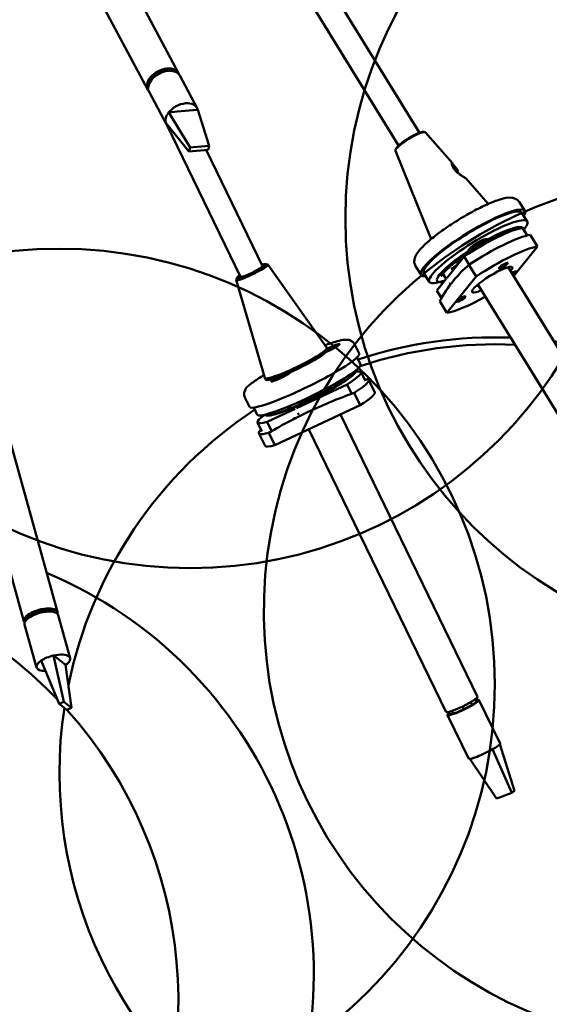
# Model space of a CAD drawing. Header units: millimetres. Extents: x 224 to 3432, y 73 to 2441.
# Tile 25 of 27: x 3089 to 3241, y 1639 to 1921. Entities that reach past the tile are written whole.
import ezdxf

# ---------------------------------------------------------------- set-up
doc = ezdxf.new("R2010")
doc.units = ezdxf.units.MM
doc.header["$LTSCALE"] = 12
doc.layers.add('Widoczne (ISO)', color=7, linetype='Continuous', lineweight=50)

msp = doc.modelspace()

# ---------------------------------------------------------------- linework, layer by layer
at = {"layer": 'Widoczne (ISO)'}
for p, q in [((2951.41, 2284.45), (3197.26, 1885.08)), ((2982.68, 2247.02), (3203.22, 1888.75)), ((3100.34, 1969.11), (3134.1, 1905.81)), ((3091.45, 1964.54), (3125.28, 1901.1)), ((3129.7, 1906.44), (3127.17, 1905.08)), ((3127.17, 1905.08), (3127.28, 1904.88)), ((3127.42, 1905.34), (3127.47, 1905.24)), ((3128.51, 1906.02), (3128.6, 1905.85)), ((3129.81, 1906.23), (3129.7, 1906.44)), ((3134.46, 1905.14), (3139.43, 1895.83)), ((3125.64, 1900.44), (3130.6, 1891.12)), ((3131.26, 1894.56), (3133.7, 1894.79)), ((3137.4, 1884.46), (3131.26, 1894.56)), ((3133.7, 1894.79), (3137.17, 1895.13)), ((3137.17, 1895.13), (3139.61, 1895.36)), ((3142.87, 1884.99), (3139.61, 1895.36)), ((3137.09, 1883.35), (3130.42, 1891.59)), ((3130.79, 1890.83), (3151.87, 1847.43)), ((3204.35, 1888.99), (3204.78, 1888.93)), ((3204.98, 1888.84), (3212.73, 1880.01)), ((3138.41, 1884.56), (3137.4, 1884.46)), ((3141.87, 1884.89), (3138.41, 1884.56)), ((3142.87, 1884.99), (3141.87, 1884.89)), ((3142.56, 1883.87), (3142.87, 1884.99)), ((3137.4, 1884.46), (3137.09, 1883.35)), ((3137.09, 1883.35), (3138.09, 1883.44)), ((3138.09, 1883.44), (3141.55, 1883.78)), ((3141.55, 1883.78), (3142.56, 1883.87)), ((3141.98, 1883.82), (3158.17, 1850.49)), ((3196.39, 1883.55), (3206.61, 1858.24)), ((3196.55, 1884.18), (3196.4, 1883.77)), ((3212.79, 1879.72), (3212.54, 1879.78)), ((3213.42, 1878.29), (3214.3, 1877.78)), ((3214.82, 1876.94), (3213.99, 1877.42)), ((3216.54, 1875.66), (3222.98, 1868.32)), ((3233.48, 1866.3), (3231.94, 1868.82)), ((3232.63, 1865.78), (3234.18, 1863.27)), ((3225.39, 1859.78), (3225.92, 1858.91)), ((3232.82, 1861.42), (3234.15, 1859.27)), ((3237.1, 1856.1), (3235.04, 1859.44)), ((3222.15, 1858.22), (3222.62, 1857.46)), ((3222.59, 1858.13), (3222.62, 1857.46)), ((3222.83, 1858.21), (3223.24, 1857.55)), ((3217.48, 1854.43), (3217.44, 1855.09)), ((3230.29, 1847.65), (3237.1, 1856.1)), ((3159.17, 1851.07), (3159.6, 1850.96)), ((3159.68, 1850.92), (3176.66, 1827.05)), ((3216.03, 1853.2), (3211.06, 1847.04)), ((3212.55, 1849.79), (3214.15, 1850.97)), ((3214.34, 1851.62), (3214.52, 1851.33)), ((3216.03, 1853.2), (3217.48, 1850.85)), ((3217.45, 1850.83), (3219.51, 1847.48)), ((3203.68, 1847.96), (3202.13, 1850.47)), ((3204.53, 1848.48), (3206.07, 1845.97)), ((3209.87, 1848.42), (3210.87, 1846.79)), ((3212.42, 1849.99), (3212.86, 1849.27)), ((3228.73, 1850.17), (3276.5, 1772.59)), ((3150.6, 1846.5), (3158.86, 1818.4)), ((3150.8, 1847), (3150.61, 1846.59)), ((3210.92, 1846.86), (3208.18, 1843.46)), ((3219.51, 1847.48), (3211.11, 1837.07)), ((3220.03, 1845.23), (3267.98, 1767.35)), ((3208.18, 1843.46), (3209.53, 1841.26)), ((3211.11, 1837.07), (3209.05, 1840.41)), ((3076.45, 1833.74), (3099.32, 1751.23)), ((3066.65, 1831.68), (3089.68, 1748.56)), ((3185.94, 1825.35), (3184.64, 1828.03)), ((3176.89, 1826.59), (3176.67, 1827.03)), ((3176.84, 1826.29), (3176.89, 1826.43)), ((3176.85, 1826.31), (3176.99, 1826.41)), ((3176.94, 1826.42), (3176.88, 1826.39)), ((3176.89, 1826.42), (3176.9, 1826.42)), ((3176.91, 1826.52), (3176.97, 1826.54)), ((3176.91, 1826.44), (3176.93, 1826.42)), ((3177.03, 1826.44), (3177.1, 1826.32)), ((3177.05, 1826.72), (3177.38, 1826.75)), ((3177.24, 1826.68), (3177.05, 1826.72)), ((3177.09, 1826.32), (3177.35, 1826.55)), ((3177.92, 1826.72), (3177.6, 1826.69)), ((3177.88, 1827.13), (3177.63, 1826.89)), ((3177.73, 1826.76), (3177.92, 1826.72)), ((3177.95, 1827), (3177.99, 1826.89)), ((3178.46, 1827.36), (3177.98, 1827.03)), ((3178.65, 1827.13), (3178.01, 1826.9)), ((3178.03, 1827.02), (3178.86, 1827.44)), ((3178.06, 1827), (3178.09, 1826.93)), ((3178.86, 1827.44), (3178.08, 1827.02)), ((3178.95, 1827.36), (3178.19, 1827.04)), ((3179.96, 1827.92), (3180.04, 1827.76)), ((3185.35, 1824.29), (3186.34, 1822.24)), ((3166.01, 1819.94), (3166.07, 1819.83)), ((3186.46, 1820.03), (3187.71, 1817.46)), ((3159.08, 1817.94), (3158.86, 1818.38)), ((3159.34, 1817.79), (3159.21, 1817.84)), ((3161.04, 1817.59), (3161.12, 1817.42)), ((3162.09, 1818.08), (3162.91, 1818.5)), ((3162.93, 1818.49), (3162.09, 1818.08)), ((3162.12, 1818.22), (3162.83, 1818.5)), ((3162.38, 1818.1), (3162.94, 1818.45)), ((3162.5, 1818.48), (3163.07, 1818.66)), ((3162.9, 1818.29), (3163.27, 1818.57)), ((3162.94, 1818.53), (3162.96, 1818.5)), ((3163, 1818.5), (3163.05, 1818.41)), ((3163.35, 1818.8), (3163.33, 1818.83)), ((3163.35, 1818.83), (3163.46, 1818.73)), ((3163.45, 1818.87), (3163.49, 1818.87)), ((3163.74, 1818.69), (3163.54, 1818.71)), ((3163.68, 1818.78), (3163.74, 1818.69)), ((3164.52, 1819.1), (3163.95, 1818.92)), ((3164.03, 1819.08), (3164.07, 1818.96)), ((3164.09, 1819.09), (3164.55, 1819.31)), ((3164.09, 1819.05), (3164.12, 1818.97)), ((3164.65, 1819.36), (3164.11, 1819.08)), ((3164.9, 1819.36), (3164.19, 1819.08)), ((3180.31, 1817.47), (3180.62, 1816.85)), ((3182.88, 1819.05), (3183.17, 1818.45)), ((3190.39, 1814.22), (3188.66, 1817.79)), ((3182.45, 1816.49), (3167.98, 1809.72)), ((3177.04, 1815.07), (3177.09, 1814.97)), ((3177.76, 1815.77), (3177.88, 1816.09)), ((3182.45, 1816.49), (3183.7, 1813.92)), ((3184.51, 1814.1), (3186.25, 1810.53)), ((3154.46, 1810.06), (3153.16, 1812.74)), ((3168.7, 1811.54), (3169.2, 1810.52)), ((3155.66, 1809.87), (3156.66, 1807.82)), ((3167.55, 1809.52), (3159.56, 1805.79)), ((3186.25, 1810.53), (3161.77, 1799.08)), ((3165.95, 1810.34), (3166.53, 1809.15)), ((3156.78, 1805.61), (3158.02, 1803.05)), ((3159.56, 1805.79), (3160.81, 1803.22)), ((3180.54, 1807.86), (3219.87, 1726.87)), ((3161.77, 1799.08), (3160.04, 1802.66)), ((3171.48, 1803.62), (3210.88, 1722.51)), ((3158.91, 1798.93), (3157.18, 1802.5)), ((3095.53, 1751.85), (3095.54, 1751.83)), ((3095.55, 1751.83), (3095.71, 1751.26)), ((3097.85, 1751.69), (3095.55, 1751.83)), ((3096.12, 1751.9), (3096.15, 1751.79)), ((3096.24, 1751.79), (3096.21, 1751.91)), ((3096.41, 1751.91), (3096.45, 1751.78)), ((3096.42, 1751.91), (3096.46, 1751.78)), ((3097.95, 1751.3), (3097.85, 1751.69)), ((3092.1, 1750.77), (3090.51, 1749.43)), ((3090.51, 1749.43), (3090.6, 1749.13)), ((3091.81, 1750.63), (3091.84, 1750.55)), ((3092.25, 1750.21), (3092.1, 1750.77)), ((3092.18, 1750.81), (3092.17, 1750.83)), ((3099.56, 1750.34), (3102.99, 1737.98)), ((3089.92, 1747.67), (3093.35, 1735.31)), ((3098.23, 1738.73), (3099.24, 1737.94)), ((3101.14, 1725.45), (3098.23, 1738.73)), ((3099.24, 1737.94), (3100.67, 1736.82)), ((3099.79, 1724.9), (3094.66, 1737.27)), ((3100.67, 1736.82), (3101.68, 1736.03)), ((3103.39, 1723.68), (3101.68, 1736.03)), ((3219.34, 1726.26), (3219.64, 1725.65)), ((3101.14, 1725.45), (3099.79, 1724.9)), ((3099.79, 1724.9), (3100.21, 1724.57)), ((3100.21, 1724.57), (3101.64, 1723.45)), ((3101.55, 1725.12), (3101.14, 1725.45)), ((3102.98, 1724), (3101.55, 1725.12)), ((3101.64, 1723.45), (3102.05, 1723.13)), ((3102.05, 1723.13), (3103.39, 1723.68)), ((3103.39, 1723.68), (3102.98, 1724)), ((3215.58, 1724.13), (3215.98, 1723.31)), ((3215.98, 1723.31), (3218.37, 1724.6)), ((3218.37, 1724.6), (3217.99, 1725.39)), ((3220.31, 1725.98), (3226.38, 1713.48)), ((3211.31, 1721.61), (3217.39, 1709.11)), ((3211.69, 1722.55), (3211.98, 1721.95)), ((3211.98, 1721.95), (3212.96, 1722.06)), ((3212.96, 1722.06), (3212.59, 1722.84)), ((3230.55, 1699.88), (3226.3, 1713.27)), ((3229.78, 1699.35), (3224.22, 1711.84)), ((3225.36, 1697.7), (3217.65, 1709.05)), ((3228.97, 1699.05), (3226.17, 1698)), ((3229.78, 1699.35), (3228.97, 1699.05)), ((3230.55, 1699.88), (3229.78, 1699.35)), ((3226.17, 1698), (3225.36, 1697.7))]:
    msp.add_line(p, q, dxfattribs=at)
for centre in [(3137.5, 1888.82), (3306.97, 1864.19), (3099.88, 1730.47)]:
    msp.add_circle(centre, 125, dxfattribs=at)
for centre, radius, start, end in [((3283.57, 1751.56), 125, 86.9262, 80.293), ((3224.92, 1705.04), 125, 171.4151, 82.2229), ((3224.92, 1705.04), 125, 87.9303, 108.3206), ((3224.92, 1705.04), 123, 87.307, 108.3176), ((3224.92, 1705.04), 125, 123.491, 168.3777), ((3047.88, 1647.17), 125, 72.8846, 67.258), ((3009.04, 1639.66), 125, 107.4039, 41.9029), ((3009.04, 1639.66), 125, 43.7969, 74.495)]:
    msp.add_arc(centre, radius, start, end, dxfattribs=at)
for centre, major_axis, ratio, start_param, end_param in [((3129.69, 1903.45), (4.41, 2.35), 0.657155, 6.168233, 9.539731), ((3130.05, 1902.79), (-4.41, -2.35), 0.657155, 3.141593, 6.283185), ((3129.69, 1903.45), (-3.79, -2.02), 0.657155, 3.69618, 5.728598), ((3129.69, 1903.45), (3.75, 2), 0.657155, 1.920704, 2.526987), ((3129.52, 1903.79), (3.35, 1.79), 0.657155, 2.118467, 2.284935), ((3129.69, 1903.45), (3.75, 2), 0.657155, 0.614606, 1.231301), ((3129.52, 1903.79), (3.35, 1.79), 0.657155, 0.856658, 1.023126), ((3135.01, 1893.48), (4.41, 2.35), 0.657155, 6.130839, 8.449398), ((3135.01, 1893.48), (-4.41, -2.35), 0.657155, 5.307805, 6.130839), ((3135.01, 1893.48), (-4.41, -2.35), 0.657155, 6.130839, 6.687317), ((3200.7, 1886.17), (-4.3, -2.65), 0.185214, 3.17301, 6.251768), ((3200.55, 1886.42), (4, 2.46), 0.185214, 0.224365, 2.917228), ((3214.12, 1877.61), (-1.35, 2.1), 0.097482, 4.726555, 7.465432), ((3214.12, 1877.61), (1.35, -2.1), 0.097482, 1.010399, 1.182247), ((3218.58, 1857.13), (-14.9, -9.17), 0.185214, 2.8019, 6.622878), ((3218.58, 1857.13), (14.05, 8.65), 0.185214, 0, 3.141593), ((3220.13, 1854.62), (14.05, 8.65), 0.185214, 5.770285, 10.135456), ((3220.65, 1853.77), (-12.34, -7.6), 0.185214, 3.016156, 6.737935), ((3220.5, 1852.44), (-14.05, -8.65), 0.185214, 3.540921, 4.920471), ((3222.04, 1849.93), (14.9, 9.17), 0.185214, 0.409388, 1.768819), ((3220.01, 1856.61), (-2.55, -1.57), 0.185214, 3.041729, 6.183322), ((3220.13, 1854.62), (5.96, 3.67), 0.185214, 0.92976, 1.028022), ((3220.13, 1854.62), (-5.96, -3.67), 0.185214, 5.055436, 6.264009), ((3224.11, 1846.58), (14.9, 9.17), 0.185214, 0.409388, 1.768819), ((3155.02, 1848.96), (4.23, 2.05), 0.119767, 2.410853, 7.013925), ((3155.15, 1848.7), (-4.54, -2.21), 0.119767, 6.140295, 9.567668), ((3155.02, 1848.96), (-3.55, -1.73), 0.119767, 5.801199, 9.906764), ((3224.11, 1846.58), (-5.75, -3.54), 0.185214, 2.611888, 7.187118), ((3155.02, 1848.96), (3.15, 1.53), 0.119767, 3.141593, 6.283185), ((3155.15, 1848.7), (3.28, 1.59), 0.119767, 0.216764, 0.411235), ((3229.76, 1848.13), (1.28, 0.79), 0.185214, 4.845189, 7.721181), ((3155.15, 1848.7), (-3.28, -1.59), 0.119767, 5.871951, 6.066421), ((3213.05, 1846.11), (-1.28, -0.79), 0.185214, 5.643358, 5.959627), ((3224.11, 1846.58), (-14.9, -9.17), 0.185214, 0.409388, 1.329899), ((3177.49, 1826.72), (2.83, 1.38), 0.119767, 4.30661, 8.043853), ((3177.49, 1826.72), (2.47, 1.2), 0.119767, 4.293475, 8.071887), ((3170.2, 1817.71), (-15.74, -7.65), 0.119767, 0, 3.141593), ((3167.77, 1822.71), (8.91, 4.33), 0.119767, 3.121485, 6.303292), ((3167.99, 1822.26), (8.91, 4.33), 0.119767, 3.141593, 6.283185), ((3168.03, 1822.17), (-8.82, -4.28), 0.119767, 0.120929, 3.020663), ((3176.72, 1826.35), (0.192, 0.093), 0.119767, 5.847329, 6.653357), ((3176.64, 1826.53), (-0.227, 0.285), 0.495008, 3.903893, 3.971624), ((3176.84, 1826.35), (0.192, 0.093), 0.119767, 5.588185, 7.215133), ((3177.08, 1826.62), (0.192, 0.093), 0.119767, 4.017388, 5.644337), ((3177.02, 1826.82), (0.32, -0.214), 0.041131, 0.170261, 0.826569), ((3177.33, 1826.98), (0.018, 0.389), 0.168298, 3.432202, 4.08851), ((3177.53, 1826.63), (-0.192, -0.093), 0.119767, 4.276533, 5.903481), ((3177.45, 1826.81), (0.192, 0.093), 0.119767, 4.276533, 5.903481), ((3177.89, 1826.82), (-0.192, -0.093), 0.119767, 4.017388, 5.644337), ((3177.78, 1826.99), (-0.024, -0.39), 0.099294, 5.353024, 5.541023), ((3178.14, 1827.09), (-0.192, -0.093), 0.119767, 5.588185, 7.215133), ((3178.06, 1827.27), (0.194, -0.304), 0.526365, 5.313499, 5.436254), ((3178.26, 1827.09), (-0.192, -0.093), 0.119767, 5.847329, 7.474277), ((3171.5, 1815.03), (14.84, 7.21), 0.119767, 3.141593, 6.283185), ((3171.94, 1814.12), (-13.03, -6.33), 0.119767, 6.248872, 9.459091), ((3163.51, 1818.79), (2.83, 1.38), 0.119767, 2.212215, 6.100676), ((3163.51, 1818.79), (2.47, 1.2), 0.119767, 2.19908, 6.113811), ((3171.62, 1812.82), (14.84, 7.21), 0.119767, 5.470489, 6.774302), ((3162.75, 1818.44), (0.192, 0.093), 0.119767, 5.698351, 7.325299), ((3162.66, 1818.62), (-0.198, 0.302), 0.523914, 3.938619, 4.005484), ((3162.81, 1818.41), (0.192, 0.093), 0.119767, 5.439207, 7.066155), ((3163.21, 1818.75), (0.192, 0.093), 0.119767, 3.86841, 5.495358), ((3163.44, 1818.64), (-0.192, -0.093), 0.119767, 4.127554, 5.754502), ((3163.14, 1818.94), (0.322, -0.217), 0.023143, 5.419324, 6.075631), ((3163.47, 1819.11), (0.024, 0.39), 0.106705, 3.397849, 4.054157), ((3163.59, 1818.94), (0.192, 0.093), 0.119767, 4.127554, 5.322203), ((3163.7, 1819), (-0.028, -0.388), 0.03652, 5.316424, 5.625246), ((3163.82, 1818.83), (-0.192, -0.093), 0.119767, 3.86841, 5.495358), ((3164.22, 1819.17), (-0.192, -0.093), 0.119767, 5.572788, 7.066155), ((3164.28, 1819.14), (-0.192, -0.093), 0.119767, 5.698351, 7.325299), ((3164.13, 1819.35), (0.16, -0.321), 0.53729, 5.358926, 5.430957), ((3180.16, 1816.82), (-1.35, -0.66), 0.119767, 4.425865, 9.291366), ((3172.92, 1810.14), (15.74, 7.65), 0.119767, 5.480549, 6.622878), ((3172.15, 1813.69), (-5.85, -2.84), 0.119767, 0.899832, 2.65638), ((3172.37, 1813.24), (5.4, 2.62), 0.119767, 3.973383, 6.162256), ((3171.62, 1812.82), (6.3, 3.06), 0.119767, 4.240245, 6.400663), ((3174.65, 1806.57), (15.74, 7.65), 0.119767, 5.480549, 6.283185), ((3171.62, 1812.82), (-6.3, -3.06), 0.119767, 5.951435, 6.77098), ((3166.87, 1809.51), (-1.35, -0.66), 0.119767, 5.024543, 7.608726), ((3168.58, 1808.35), (-1.35, -0.66), 0.119767, 1.289741, 1.60601), ((3171.62, 1812.82), (-14.84, -7.21), 0.119767, 5.691179, 6.850039), ((3172.92, 1810.14), (-15.74, -7.65), 0.119767, 5.943493, 6.839979), ((3174.65, 1806.57), (-15.74, -7.65), 0.119767, 0, 0.556794), ((3094.5, 1749.89), (4.82, 1.34), 0.400825, 6.052579, 9.655384), ((3094.5, 1749.89), (4.14, 1.15), 0.400825, 0.065454, 3.076139), ((3094.5, 1749.89), (4.1, 1.13), 0.400825, 1.201053, 2.082447), ((3094.38, 1750.33), (3.66, 1.01), 0.400825, 0.256519, 0.321424), ((3094.5, 1749.89), (4.1, 1.13), 0.400825, 0.088295, 0.51165), ((3094.74, 1749.01), (-4.82, -1.34), 0.400825, 3.141593, 6.283185), ((3094.5, 1749.89), (-4.1, -1.13), 0.400825, 5.913442, 6.19489), ((3094.38, 1750.33), (-3.66, -1.01), 0.400825, 5.961761, 6.112861), ((3098.17, 1736.65), (-4.82, -1.34), 0.400825, 4.588154, 5.411188), ((3098.17, 1736.65), (4.82, 1.34), 0.400825, 5.411188, 7.729747), ((3098.17, 1736.65), (-4.82, -1.34), 0.400825, 5.411188, 7.25444), ((3215.81, 1723.8), (-4.5, -2.18), 0.119767, 5.728208, 9.979756), ((3215.38, 1724.69), (4.5, 2.18), 0.119767, 3.141593, 6.283185), ((3215.81, 1723.8), (3.82, 1.86), 0.119767, 5.38742, 6.268814), ((3215.81, 1723.8), (-3.82, -1.86), 0.119767, 0.675031, 1.556425), ((3221.88, 1711.29), (4.5, 2.18), 0.119767, 5.200272, 6.023305), ((3221.88, 1711.29), (4.5, 2.18), 0.119767, 6.023305, 6.283185), ((3221.88, 1711.29), (-4.5, -2.18), 0.119767, 0, 2.058679)]:
    msp.add_ellipse(centre, major_axis=major_axis, ratio=ratio, start_param=start_param, end_param=end_param, dxfattribs=at)
for centre in [(3227.34, 1850.6), (3215.21, 1841.01)]:
    msp.add_ellipse(centre, major_axis=(1.28, 0.79), ratio=0.185214, dxfattribs=at)
for points, knots in [([(3212.73, 1880.01), (3212.69, 1880.06), (3212.66, 1880.09), (3212.56, 1880.14), (3212.51, 1880.11), (3212.49, 1879.95), (3212.49, 1879.85), (3212.54, 1879.55), (3212.61, 1879.33), (3212.84, 1878.85), (3212.97, 1878.62), (3213.22, 1878.25), (3213.33, 1878.12), (3213.45, 1877.98)], [-0.3971057, -0.3971057, -0.3971057, -0.3971057, -0.3580194, -0.3580194, -0.2682681, -0.2682681, -0.2075181, -0.2075181, -0.116042, -0.116042, -0.0446315, -0.0446315, 0, 0, 0, 0]), ([(3213.45, 1877.98), (3213.6, 1877.81), (3213.77, 1877.63), (3214.27, 1877.16), (3214.62, 1876.88), (3215.05, 1876.58), (3215.16, 1876.5), (3215.54, 1876.25), (3215.82, 1876.08), (3216.22, 1875.84), (3216.36, 1875.77), (3216.51, 1875.68), (3216.54, 1875.66), (3216.54, 1875.66)], [-1.5042559, -1.5042559, -1.5042559, -1.5042559, -1.4446488, -1.4446488, -1.3411084, -1.3411084, -1.3059698, -1.3059698, -1.2080586, -1.2080586, -1.1274203, -1.1274203, -1.0661491, -1.0661491, -1.0661491, -1.0661491]), ([(3202.13, 1850.47), (3201.92, 1850.81), (3201.8, 1851.2), (3201.72, 1851.98), (3201.78, 1852.36), (3202.04, 1853.3), (3202.32, 1853.78), (3203.42, 1855.36), (3204.55, 1856.49), (3207.11, 1858.68), (3208.38, 1859.66), (3211.1, 1861.62), (3212.54, 1862.58), (3215.49, 1864.42), (3216.99, 1865.3), (3219.93, 1866.89), (3221.36, 1867.6), (3224.05, 1868.8), (3225.3, 1869.28), (3227.64, 1869.99), (3228.64, 1870.22), (3230.08, 1870.06), (3230.45, 1869.99), (3231.24, 1869.6), (3231.66, 1869.27), (3231.94, 1868.82)], [2.569323, 2.569323, 2.569323, 2.569323, 2.658062, 2.658062, 2.765537, 2.765537, 2.971979, 2.971979, 3.433689, 3.433689, 3.776016, 3.776016, 4.106027, 4.106027, 4.433423, 4.433423, 4.76243, 4.76243, 5.099958, 5.099958, 5.476712, 5.476712, 5.593814, 5.593814, 5.710916, 5.710916, 5.710916, 5.710916]), ([(3209.48, 1848.07), (3209.6, 1847.88), (3209.6, 1847.67), (3209.58, 1847.61), (3209.6, 1847.68), (3209.76, 1847.99), (3209.95, 1848.27), (3210.59, 1849.02), (3211.1, 1849.54), (3212.43, 1850.75), (3213.28, 1851.44), (3215.22, 1852.91), (3216.31, 1853.69), (3218.63, 1855.22), (3219.85, 1855.98), (3222.27, 1857.39), (3223.48, 1858.04), (3225.75, 1859.17), (3226.81, 1859.64), (3228.64, 1860.37), (3229.43, 1860.62), (3230.25, 1860.81), (3230.44, 1860.84), (3230.61, 1860.87)], [1.669117, 1.669117, 1.669117, 1.669117, 1.829096, 1.829096, 1.976796, 1.976796, 2.183651, 2.183651, 2.453706, 2.453706, 2.754519, 2.754519, 3.065724, 3.065724, 3.380133, 3.380133, 3.694686, 3.694686, 4.006449, 4.006449, 4.308502, 4.308502, 4.421277, 4.421277, 4.421277, 4.421277]), ([(3230.94, 1860.97), (3230.94, 1860.98), (3230.93, 1860.98), (3230.87, 1861.03), (3230.82, 1861.1), (3230.77, 1861.17)], [4.74485445, 4.74485445, 4.74485445, 4.74485445, 4.75222535, 4.75222535, 4.81279061, 4.81279061, 4.81279061, 4.81279061]), ([(3209.05, 1840.41), (3210.25, 1842.58), (3211.56, 1844.5), (3214.26, 1847.85), (3215.77, 1849.44), (3217.45, 1850.83)], [35.882115, 35.882115, 35.882115, 35.882115, 37.196513, 37.196513, 38.510912, 38.510912, 38.510912, 38.510912]), ([(3184.64, 1828.03), (3184.5, 1828.31), (3184.31, 1828.55), (3183.88, 1828.93), (3183.65, 1829.06), (3183.14, 1829.27), (3182.89, 1829.31), (3182.13, 1829.4), (3181.7, 1829.35), (3180.59, 1829.17), (3179.89, 1828.99), (3178.23, 1828.49), (3177.24, 1828.16), (3176.16, 1827.75)], [4.7447336, 4.7447336, 4.7447336, 4.7447336, 4.7945236, 4.7945236, 4.8507086, 4.8507086, 4.9317897, 4.9317897, 5.1253825, 5.1253825, 5.3769362, 5.3769362, 5.650177, 5.650177, 5.650177, 5.650177]), ([(3177.1, 1826.32), (3177.05, 1826.3), (3177.01, 1826.28), (3176.93, 1826.25), (3176.89, 1826.23), (3176.83, 1826.21), (3176.81, 1826.2), (3176.79, 1826.19)], [4.4971217, 4.4971217, 4.4971217, 4.4971217, 4.582059, 4.582059, 4.6689946, 4.6689946, 4.7154095, 4.7154095, 4.7154095, 4.7154095]), ([(3177.89, 1827.03), (3177.88, 1827.04), (3177.88, 1827.05), (3177.87, 1827.08), (3177.87, 1827.09), (3177.87, 1827.11), (3177.88, 1827.12), (3177.88, 1827.13)], [0.04758377, 0.04758377, 0.04758377, 0.04758377, 0.05181414, 0.05181414, 0.05697832, 0.05697832, 0.06215096, 0.06215096, 0.06215096, 0.06215096]), ([(3178.92, 1827.34), (3178.91, 1827.33), (3178.9, 1827.32), (3178.87, 1827.29), (3178.86, 1827.28), (3178.82, 1827.25), (3178.8, 1827.24), (3178.76, 1827.21), (3178.74, 1827.19), (3178.69, 1827.16), (3178.67, 1827.15), (3178.64, 1827.13)], [2.9235805, 2.9235805, 2.9235805, 2.9235805, 3.010673, 3.010673, 3.0977654, 3.0977654, 3.1848578, 3.1848578, 3.2719502, 3.2719502, 3.3509078, 3.3509078, 3.3509078, 3.3509078]), ([(3159.21, 1807.62), (3159.62, 1807.55), (3159.97, 1807.58), (3161.31, 1807.78), (3162.51, 1808.13), (3165.08, 1809.04), (3166.3, 1809.52), (3168.88, 1810.61), (3170.23, 1811.21), (3172.94, 1812.49), (3174.29, 1813.16), (3176.89, 1814.51), (3178.13, 1815.19), (3180.37, 1816.49), (3181.37, 1817.11), (3183.06, 1818.26), (3183.74, 1818.78), (3184.51, 1819.52), (3184.73, 1819.76), (3184.92, 1820.11)], [0.868706, 0.868706, 0.868706, 0.868706, 1.066454, 1.066454, 1.522682, 1.522682, 1.855281, 1.855281, 2.180489, 2.180489, 2.503998, 2.503998, 2.827896, 2.827896, 3.154902, 3.154902, 3.495366, 3.495366, 3.680837, 3.680837, 3.680837, 3.680837]), ([(3158.61, 1819.23), (3158.39, 1819.09), (3158.17, 1818.96), (3156.81, 1818.1), (3155.84, 1817.45), (3154.18, 1816.14), (3153.48, 1815.89), (3152.99, 1814.26), (3152.95, 1814.08), (3152.92, 1813.57), (3152.96, 1813.2), (3153.12, 1812.81), (3153.14, 1812.78), (3153.16, 1812.74)], [6.9808828, 6.9808828, 6.9808828, 6.9808828, 7.0437418, 7.0437418, 7.3803544, 7.3803544, 7.7761009, 7.7761009, 7.8181597, 7.8181597, 7.8799686, 7.8799686, 7.8863262, 7.8863262, 7.8863262, 7.8863262]), ([(3162.91, 1818.3), (3162.87, 1818.28), (3162.83, 1818.27), (3162.76, 1818.24), (3162.72, 1818.22), (3162.65, 1818.2), (3162.61, 1818.18), (3162.55, 1818.16), (3162.51, 1818.15), (3162.45, 1818.13), (3162.42, 1818.12), (3162.39, 1818.11)], [1.3566044, 1.3566044, 1.3566044, 1.3566044, 1.4404615, 1.4404615, 1.5274242, 1.5274242, 1.6143869, 1.6143869, 1.7013496, 1.7013496, 1.7883123, 1.7883123, 1.7883123, 1.7883123]), ([(3162.5, 1818.48), (3162.51, 1818.48), (3162.53, 1818.48), (3162.55, 1818.48), (3162.57, 1818.47), (3162.59, 1818.45), (3162.6, 1818.44), (3162.61, 1818.43)], [0.02076039, 0.02076039, 0.02076039, 0.02076039, 0.02593303, 0.02593303, 0.03109721, 0.03109721, 0.03532758, 0.03532758, 0.03532758, 0.03532758]), ([(3164.88, 1819.35), (3164.86, 1819.34), (3164.84, 1819.32), (3164.8, 1819.29), (3164.78, 1819.28), (3164.74, 1819.24), (3164.71, 1819.23), (3164.66, 1819.19), (3164.63, 1819.17), (3164.57, 1819.14), (3164.54, 1819.12), (3164.51, 1819.1)], [6.0654454, 6.0654454, 6.0654454, 6.0654454, 6.1524669, 6.1524669, 6.2394884, 6.2394884, 6.3265099, 6.3265099, 6.4135314, 6.4135314, 6.4952379, 6.4952379, 6.4952379, 6.4952379]), ([(3160.04, 1802.66), (3164.02, 1805.02), (3168.05, 1807.13), (3175.93, 1810.81), (3180.13, 1812.56), (3184.51, 1814.1)], [35.882115, 35.882115, 35.882115, 35.882115, 37.196513, 37.196513, 38.510912, 38.510912, 38.510912, 38.510912]), ([(3167.78, 1807.02), (3167.75, 1807), (3167.71, 1806.98), (3167.5, 1806.86), (3167.32, 1806.77), (3167.05, 1806.64), (3166.96, 1806.59), (3166.86, 1806.55)], [-0.1321984, -0.1321984, -0.1321984, -0.1321984, -0.1186679, -0.1186679, -0.0593926, -0.0593926, -0.0254432, -0.0254432, -0.0254432, -0.0254432])]:
    msp.add_open_spline(points, degree=3, knots=knots, dxfattribs=at)
for points, weights in [([(3213.25, 1878.22), (3213.34, 1878.26), (3213.42, 1878.29)], [1.00192741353, 1.0014573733, 1]), ([(3214.3, 1877.78), (3214.22, 1877.7), (3214.14, 1877.61)], [1, 1.00228624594, 1.00214270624]), ([(3177.89, 1827.03), (3177.92, 1826.95), (3177.94, 1826.87)], [1.00378810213, 1.00767807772, 1.01092485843]), ([(3162.62, 1818.42), (3162.62, 1818.42), (3162.61, 1818.43)], [1.00454554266, 1.00416992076, 1.00378810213])]:
    msp.add_rational_spline(points, weights, degree=2, dxfattribs=at)
for points in [[(3213.91, 1877.53), (3213.94, 1877.49), (3213.98, 1877.45), (3214.01, 1877.41)], [(3210.15, 1845.91), (3209.78, 1845.85), (3209.43, 1845.82), (3209.08, 1845.84)], [(3177.33, 1826.61), (3177.34, 1826.59), (3177.35, 1826.58), (3177.36, 1826.56)], [(3178.92, 1827.34), (3178.93, 1827.35), (3178.94, 1827.36), (3178.95, 1827.36)], [(3162.38, 1818.1), (3162.38, 1818.1), (3162.39, 1818.11), (3162.39, 1818.11)], [(3163.46, 1818.73), (3163.46, 1818.72), (3163.47, 1818.7), (3163.48, 1818.69)], [(3164.88, 1819.35), (3164.89, 1819.36), (3164.9, 1819.36), (3164.9, 1819.36)]]:
    msp.add_open_spline(points, degree=3, dxfattribs=at)

doc.saveas('drawing.dxf')
